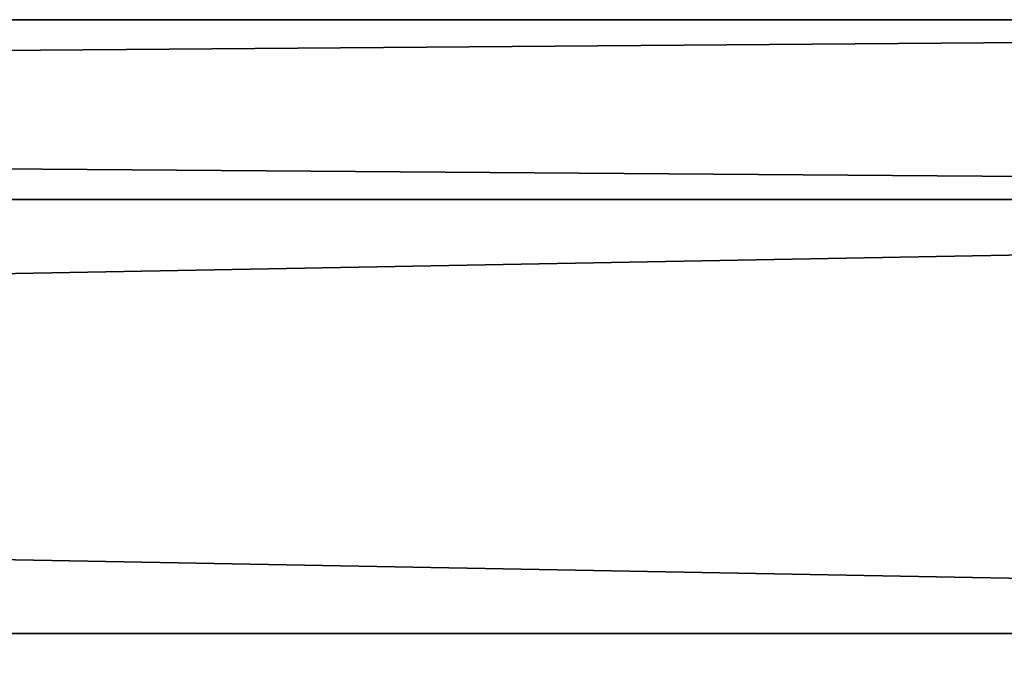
# Model space of a CAD drawing. Extents: x -250 to 250, y -832 to 754.
# Tile 252 of 256: x 139 to 156, y 681 to 693. Entities that reach past the tile are written whole.
import ezdxf

# ---------------------------------------------------------------- set-up
doc = ezdxf.new("R2010")
doc.units = 0
doc.header["$LTSCALE"] = 33.374815
doc.layers.add('201', color=7, linetype='CONTINUOUS')
doc.layers.add('202', color=7, linetype='CONTINUOUS')

msp = doc.modelspace()

# ---------------------------------------------------------------- linework, layer by layer
at = {"layer": '201', "color": 7, "linetype": 'CONTINUOUS'}
for points in [[(210, 682, -11), (210, 674.222, -7.778), (-210, 682, -11), (210, 682, -11)], [(-210, 682, -11), (210, 674.222, -7.778), (-210, 674.222, -7.778), (-210, 682, -11)], [(210, 674.222, 7.778), (210, 682, 11), (-210, 674.222, 7.778), (210, 674.222, 7.778)], [(210, 682, 11), (-210, 682, 11), (-210, 674.222, 7.778), (210, 682, 11)]]:
    msp.add_3dface(points, dxfattribs=at)
at = {"layer": '202', "color": 7, "linetype": 'CONTINUOUS'}
for points in [[(210, 689.778, 7.778), (210, 693), (-210, 689.778, 7.778), (210, 689.778, 7.778)], [(210, 693), (210, 689.778, -7.778), (-210, 693), (210, 693)], [(210, 693), (-210, 693), (-210, 689.778, 7.778), (210, 693)], [(210, 689.778, -7.778), (-210, 689.778, -7.778), (-210, 693), (210, 689.778, -7.778)], [(210, 689.778, -7.778), (210, 682, -11), (-210, 689.778, -7.778), (210, 689.778, -7.778)], [(210, 682, -11), (-210, 682, -11), (-210, 689.778, -7.778), (210, 682, -11)], [(210, 682, 11), (210, 689.778, 7.778), (-210, 682, 11), (210, 682, 11)], [(210, 689.778, 7.778), (-210, 689.778, 7.778), (-210, 682, 11), (210, 689.778, 7.778)]]:
    msp.add_3dface(points, dxfattribs=at)

doc.saveas('drawing.dxf')
